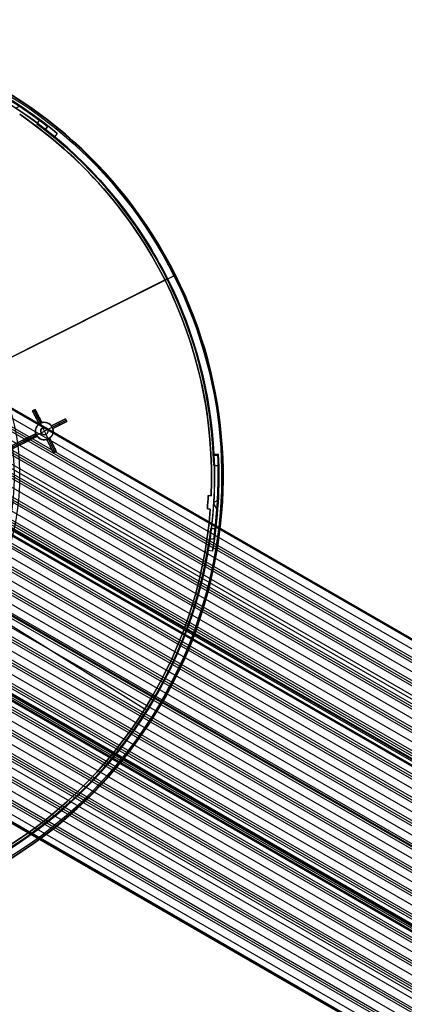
# Model space of a CAD drawing. Extents: x 16051 to 17254, y -2088 to -1046.
# Tile 60 of 62: x 16736 to 16866, y -1885 to -1550. Entities that reach past the tile are written whole.
import ezdxf

# ---------------------------------------------------------------- set-up
doc = ezdxf.new("R2010")
doc.units = 0
doc.layers.get('0').update_dxf_attribs({"linetype": 'CONTINUOUS'})
doc.layers.add('COLOR', color=7, linetype='CONTINUOUS')
doc.layers.add('LUZ', color=7, linetype='CONTINUOUS')

msp = doc.modelspace()

# ---------------------------------------------------------------- linework, layer by layer
for p, q in [((17250.9, -1981.37, 50.83), (16708.78, -1668.38, 50.83)), ((16708.86, -1668.22, 51.58), (17250.99, -1981.22, 51.58)), ((17251.07, -1981.07, 52.34), (16708.95, -1668.07, 52.34)), ((16705.85, -1673.44, 51.96), (17251.44, -1988.44, 51.96)), ((16706.24, -1672.77, 51.54), (17251.83, -1987.76, 51.54)), ((16707.51, -1670.57, 51.18), (17252.86, -1985.43, 51.18)), ((16704.14, -1676.42, 52.75), (17249.72, -1991.41, 52.75)), ((17251.05, -1989.11, 52.38), (16705.47, -1674.11, 52.38)), ((17248.39, -1993.71, 53.12), (16702.81, -1678.72, 53.12)), ((17245.65, -1998.47, 56.44), (16703.75, -1685.61, 56.44)), ((17244.96, -1999.67, 54.71), (16704.1, -1687.4, 54.71)), ((16704.6, -1688.58, 55.13), (17244.57, -2000.34, 55.13)), ((17244.18, -2001.01, 55.55), (16705.05, -1689.74, 55.55)), ((16718.76, -1688.83, 53.55), (17248, -1994.39, 53.55)), ((17247.62, -1995.06, 53.97), (16718.97, -1689.85, 53.97)), ((16706.12, -1693.43, 55.93), (17242.85, -2003.31, 55.93)), ((16717.49, -1692.06, 54.34), (17246.29, -1997.36, 54.34)), ((17241.52, -2005.62, 56.3), (16706.89, -1696.95, 56.3)), ((16707.12, -1697.98, 56.72), (17241.13, -2006.29, 56.72)), ((17240.74, -2006.96, 57.14), (16707.32, -1698.99, 57.14)), ((16707.7, -1702.28, 57.51), (17239.41, -2009.27, 57.51)), ((17238.08, -2011.57, 57.88), (16707.88, -1705.46, 57.88)), ((16707.94, -1706.38, 58.3), (17237.7, -2012.24, 58.3)), ((17237.31, -2012.91, 58.73), (16707.97, -1707.3, 58.73)), ((16707.87, -1710.31, 59.1), (17235.98, -2015.22, 59.1)), ((17236.76, -2013.87, 60.55), (16708.12, -1708.66, 60.55)), ((17231.1, -2012.46, 62.46), (16708.18, -1710.56, 62.46)), ((16708.21, -1708.52, 61.28), (17234.42, -2012.32, 61.28)), ((16708.29, -1708.37, 62.01), (17232.08, -2010.78, 62.01)), ((17232.08, -2010.78, 62.01), (16708.29, -1708.37, 62.01)), ((17228.47, -2009.56, 63.21), (16708.36, -1709.27, 63.21)), ((17234.65, -2017.52, 59.47), (16707.61, -1713.24, 59.47)), ((16708.01, -1710.85, 61), (17235.78, -2015.56, 61)), ((17233.44, -2014.01, 61.73), (16708.1, -1710.7, 61.73)), ((17233.87, -2018.86, 60.31), (16707.44, -1714.93, 60.31)), ((16707.54, -1714.09, 59.89), (17234.26, -2018.19, 59.89)), ((17231.21, -2023.47, 61.06), (16706.34, -1720.44, 61.06)), ((16706.96, -1717.72, 60.68), (17232.54, -2021.17, 60.68)), ((17230.44, -2024.82, 61.9), (16705.95, -1722.01, 61.9)), ((16706.15, -1721.22, 61.48), (17230.82, -2024.14, 61.48)), ((17227.78, -2029.42, 62.64), (16704.2, -1727.14, 62.64)), ((16705.13, -1724.6, 62.27), (17229.11, -2027.12, 62.27)), ((17227, -2030.77, 63.49), (16703.61, -1728.59, 63.49)), ((16703.91, -1727.87, 63.06), (17227.39, -2030.1, 63.06)), ((16702.49, -1731.02, 63.86), (17225.67, -2033.07, 63.86)), ((16699.08, -1736.98, 65.44), (17222.23, -2039.02, 65.44)), ((17220.13, -2042.67, 66.66), (16696.59, -1740.41, 66.66)), ((16697.08, -1739.79, 66.24), (17220.52, -2042, 66.24)), ((17220.9, -2041.33, 65.81), (16697.55, -1739.17, 65.81)), ((17224.09, -2035.81, 66.4), (16712.8, -1740.61, 66.4)), ((17224.34, -2035.37, 64.23), (16712.87, -1740.08, 64.23)), ((16694.88, -1742.49, 67.03), (17218.8, -2044.97, 67.03)), ((17223.56, -2036.72, 65.07), (16712.19, -1741.48, 65.07)), ((16712.65, -1740.85, 64.65), (17223.95, -2036.05, 64.65)), ((17216.69, -2048.62, 68.25), (16691.9, -1745.63, 68.25)), ((16692.48, -1745.07, 67.82), (17217.08, -2047.95, 67.82)), ((17217.47, -2047.28, 67.4), (16693.06, -1744.51, 67.4)), ((17213.26, -2054.57, 69.83), (16686.34, -1750.36, 69.83)), ((16687.04, -1749.86, 69.41), (17213.64, -2053.9, 69.41)), ((17214.03, -2053.23, 68.99), (16687.72, -1749.36, 68.99)), ((16689.87, -1747.53, 68.62), (17215.36, -2050.93, 68.62)), ((16680.62, -1754.09, 71), (17210.21, -2059.85, 71)), ((17210.6, -2059.18, 70.57), (16681.42, -1753.66, 70.57)), ((16682.83, -1752.56, 72.25), (17211.42, -2057.75, 72.25)), ((17209.08, -2056.2, 72.98), (16682.91, -1752.42, 72.98)), ((17206.74, -2054.66, 73.71), (16683, -1752.27, 73.71)), ((17206.74, -2054.66, 73.71), (16683, -1752.27, 73.71)), ((16683.96, -1752.06, 70.2), (17211.93, -2056.88, 70.2)), ((17204.11, -2051.75, 74.46), (16684.04, -1751.49, 74.46)), ((17212.4, -2056.06, 71.8), (16684.67, -1751.37, 71.8)), ((16684.75, -1751.23, 72.53), (17210.06, -2054.51, 72.53)), ((16684.83, -1751.08, 73.26), (17207.72, -2052.97, 73.26)), ((17207.16, -2065.13, 72.16), (16673.97, -1757.29, 72.16)), ((16676.98, -1755.96, 71.79), (17208.49, -2062.83, 71.79)), ((17209.82, -2060.53, 71.42), (16679.79, -1754.51, 71.42)), ((17202.53, -2073.15, 76.35), (16660.74, -1760.34, 76.35)), ((17202.95, -2072.43, 74.59), (16662.45, -1760.37, 74.59)), ((16663.7, -1760.2, 74.17), (17203.34, -2071.76, 74.17)), ((16664.91, -1760, 73.75), (17203.72, -2071.08, 73.75)), ((16668.6, -1759.06, 73.38), (17205.05, -2068.78, 73.38)), ((17206.38, -2066.48, 73.01), (16672, -1757.95, 73.01)), ((16673, -1757.63, 72.58), (17206.77, -2065.8, 72.58)), ((16652.59, -1765.69, 76.55), (17198.18, -2080.68, 76.55)), ((17196.08, -2084.33, 77.77), (16650.49, -1769.34, 77.77)), ((16650.88, -1768.66, 77.34), (17196.46, -2083.66, 77.34)), ((16651.26, -1767.99, 76.92), (17196.85, -2082.99, 76.92)), ((16672.58, -1769.29, 74.96), (17201.62, -2074.73, 74.96)), ((16647.83, -1773.94, 78.51), (17189.95, -2086.94, 78.51)), ((17190.06, -2086.74, 79.48), (16647.94, -1773.75, 79.48)), ((17190.18, -2086.55, 80.46), (16648.05, -1773.55, 80.46)), ((16649.16, -1771.64, 78.14), (17194.55, -2086.52, 78.14)), ((17199.51, -2078.38, 76.18), (16669.29, -1772.25, 76.18)), ((16670.96, -1772.32, 75.76), (17199.9, -2077.71, 75.76)), ((17200.29, -2077.03, 75.33), (16671.77, -1771.89, 75.33))]:
    msp.add_line(p, q)
at = {"layer": 'COLOR'}
for p, q in [((16736.07, -1579.25, -34.1), (16734.54, -1580.02, -34.1)), ((16748.63, -1588.6, -34.1), (16747.68, -1589.74, -34.1)), ((16748.63, -1588.6, -30.6), (16747.68, -1589.74, -30.6)), ((16748.63, -1588.6, -32.35), (16747.68, -1589.74, -32.35)), ((16747.68, -1589.74, -34.1), (16747.68, -1589.74, -30.6)), ((16748.15, -1589.17, -34.1), (16748.15, -1589.17, -30.6)), ((16748.63, -1588.6, -30.6), (16748.63, -1588.6, -34.1)), ((16719.05, -1671.66, 22.45), (16788.24, -1636.99, -10.54)), ((16786.11, -1638.06, -35.8), (16788.79, -1636.72, -35.8)), ((16788.79, -1636.72, -11.46), (16788.79, -1636.72, -35.8)), ((16785.21, -1638.51, -11.27), (16706.62, -1677.9, 26.2)), ((16786.11, -1638.06, -30.6), (16785.21, -1638.51, -30.6)), ((16785.21, -1638.51, -11.27), (16785.21, -1638.51, -30.6)), ((16786.11, -1638.06, -35.8), (16786.11, -1638.06, -30.6)), ((16740.19, -1682.88, 13.46), (16741.09, -1682.43, 13.04)), ((16741.09, -1682.43, 10.7), (16740.19, -1682.88, 10.7)), ((16740.19, -1682.88, 12.08), (16741.09, -1682.43, 12.08)), ((16740.19, -1682.88, 13.46), (16740.19, -1682.88, 10.7)), ((16740.19, -1682.88, 10.7), (16742.45, -1687.39, 5.66)), ((16740.64, -1682.66, 10.7), (16740.64, -1682.66, 13.25)), ((16740.64, -1682.66, 10.7), (16742.88, -1687.13, 5.7)), ((16740.71, -1683.9, 9.56), (16742.45, -1687.39, 9.56)), ((16741.09, -1682.43, 10.7), (16741.09, -1682.43, 13.04)), ((16743.35, -1686.94, 5.66), (16741.09, -1682.43, 10.7)), ((16743.35, -1686.94, 9.35), (16741.69, -1683.64, 9.35)), ((16741.32, -1685.14, 8.18), (16742.22, -1684.69, 8.18)), ((16741.32, -1685.14, 8.18), (16741.32, -1685.14, 13.21)), ((16742.22, -1684.69, 8.18), (16742.22, -1684.69, 12.8)), ((16742.88, -1687.13, 5.7), (16742.88, -1687.13, -7.3)), ((16743.67, -1688.69, -7.3), (16742.88, -1687.13, -7.3)), ((16743.35, -1686.94, 5.66), (16743.35, -1686.94, 12.53)), ((16746.65, -1688.04, 11.24), (16751.45, -1685.63, 9.03)), ((16751.45, -1685.63, 9.03), (16746.65, -1688.04, 3.66)), ((16746.65, -1688.04, 7.45), (16750.03, -1686.34, 7.45)), ((16746.91, -1688.47, 3.7), (16751.64, -1686.09, 8.99)), ((16751.83, -1686.56, 8.95), (16747.09, -1688.93, 11.11)), ((16747.09, -1688.93, 3.66), (16751.83, -1686.56, 8.95)), ((16747.09, -1688.93, 7.39), (16750.43, -1687.26, 7.39)), ((16749.05, -1686.83, 6.35), (16749.05, -1686.83, 10.14)), ((16749.5, -1687.73, 6.35), (16749.05, -1686.83, 6.35)), ((16751.45, -1685.63, 9.03), (16751.83, -1686.56, 8.95)), ((16741.54, -1691.15, -7.3), (16743.11, -1690.37, -7.3)), ((16742.45, -1687.39, 12.94), (16742.45, -1687.39, 5.66)), ((16743.11, -1690.37, -1.3), (16745.34, -1689.25, -1.3)), ((16743.11, -1690.37, -1.3), (16743.11, -1690.37, -7.3)), ((16743.67, -1688.69, -1.3), (16743.67, -1688.69, -7.3)), ((16744.79, -1690.93, -1.3), (16743.67, -1688.69, -1.3)), ((16745.34, -1689.25, -7.3), (16746.91, -1688.47, -7.3)), ((16745.34, -1689.25, -7.3), (16745.34, -1689.25, -1.3)), ((16746.65, -1688.04, 11.24), (16746.65, -1688.04, 3.66)), ((16746.91, -1688.47, 3.7), (16746.91, -1688.47, -7.3)), ((16747.09, -1688.93, 11.11), (16747.09, -1688.93, 3.66)), ((16749.46, -1687.75, 10.03), (16749.46, -1687.75, 6.3)), ((16733.27, -1694.74, 17.31), (16741.36, -1690.69, 13.65)), ((16741.02, -1690.86, 0.7), (16733.27, -1694.74, 15.7)), ((16733.5, -1695.19, 15.7), (16741.24, -1691.31, 0.7)), ((16741.81, -1691.58, 13.52), (16733.72, -1695.63, 17.17)), ((16733.72, -1695.63, 15.7), (16741.46, -1691.75, 0.7)), ((16741.36, -1690.69, 9), (16736.73, -1693.01, 9)), ((16737.59, -1693.69, 8.2), (16737.14, -1692.8, 8.2)), ((16737.21, -1693.88, 8.93), (16741.81, -1691.58, 8.93)), ((16737.32, -1692.71, 7.87), (16737.32, -1692.71, 15.49)), ((16737.76, -1693.61, 7.87), (16737.76, -1693.61, 15.35)), ((16741.36, -1690.69, 0.7), (16741.02, -1690.86, 0.7)), ((16741.46, -1691.75, 0.7), (16741.02, -1690.86, 0.7)), ((16741.63, -1691.67, 0.7), (16741.19, -1690.77, 0.7)), ((16741.24, -1691.31, 0.7), (16741.54, -1691.15, 0.7)), ((16741.36, -1690.69, 0.7), (16741.36, -1690.69, 13.65)), ((16741.46, -1691.75, 0.7), (16741.81, -1691.58, 0.7)), ((16741.54, -1691.15, -7.3), (16741.54, -1691.15, 0.7)), ((16741.81, -1691.58, 13.52), (16741.81, -1691.58, 0.7)), ((16744.79, -1690.93, -1.3), (16744.79, -1690.93, -7.3)), ((16745.57, -1692.49, -7.3), (16744.79, -1690.93, -7.3)), ((16745.1, -1692.68, 5.66), (16745.1, -1692.68, 12.2)), ((16745.1, -1692.68, 5.66), (16747.36, -1697.19, 10.7)), ((16745.1, -1692.68, 8.93), (16746.57, -1695.6, 8.93)), ((16745.57, -1692.49, 5.7), (16745.57, -1692.49, -7.3)), ((16745.57, -1692.49, 5.7), (16747.81, -1696.96, 10.7)), ((16746, -1692.23, 11.79), (16746, -1692.23, 5.66)), ((16748.26, -1696.74, 10.7), (16746, -1692.23, 5.66)), ((16747.37, -1694.97, 8.73), (16746, -1692.23, 8.73)), ((16746.23, -1694.93, 8.18), (16747.13, -1694.48, 8.18)), ((16746.23, -1694.93, 8.18), (16746.23, -1694.93, 11.83)), ((16747.13, -1694.48, 8.18), (16747.13, -1694.48, 11.43)), ((16748.26, -1696.74, 11.05), (16747.36, -1697.19, 11.45)), ((16747.36, -1697.19, 10.7), (16748.26, -1696.74, 10.7)), ((16747.36, -1697.19, 11.07), (16748.21, -1696.76, 11.07)), ((16747.36, -1697.19, 10.7), (16747.36, -1697.19, 11.45)), ((16747.81, -1696.96, 11.25), (16747.81, -1696.96, 10.7)), ((16748.26, -1696.74, 10.7), (16748.26, -1696.74, 11.05)), ((16801.82, -1697.76, -30.6), (16803.3, -1697.69, -30.6)), ((16801.82, -1697.76, -34.1), (16803.3, -1697.69, -34.1)), ((16803.3, -1697.69, -32.35), (16801.82, -1697.76, -32.35)), ((16801.82, -1697.76, -30.6), (16801.82, -1697.76, -34.1)), ((16802.56, -1697.72, -34.1), (16802.56, -1697.72, -30.6)), ((16803.3, -1697.69, -34.1), (16803.3, -1697.69, -30.6)), ((16799.75, -1714, -10.84), (16799.75, -1714, -30.6)), ((16799.86, -1711.75, -10.84), (16800.86, -1711.81, -11.27)), ((16799.86, -1711.75, -30.6), (16799.86, -1711.75, -10.84)), ((16799.86, -1711.75, -30.6), (16800.86, -1711.81, -30.6)), ((16800.86, -1711.81, -20.72), (16799.86, -1711.75, -20.72)), ((16800.36, -1711.78, -30.6), (16800.36, -1711.78, -11.06)), ((16800.86, -1711.81, -11.27), (16800.86, -1711.81, -30.6)), ((16803.27, -1713.34, -34.1), (16801.74, -1714.11, -34.1)), ((16800.59, -1716.3, -11.27), (16799.6, -1716.24, -10.84)), ((16799.6, -1716.24, -10.84), (16799.6, -1716.24, -30.6)), ((16800.59, -1716.3, -30.6), (16799.6, -1716.24, -30.6)), ((16799.6, -1716.24, -20.72), (16800.59, -1716.3, -20.72)), ((16800.1, -1716.27, -30.6), (16800.1, -1716.27, -11.06)), ((16800.59, -1716.3, -30.6), (16800.59, -1716.3, -11.27)), ((16803.04, -1716.91, -34.1), (16801.73, -1714.3, -34.1)), ((16803.22, -1714.2, -30.6), (16803.22, -1714.2, -34.1)), ((16799.89, -1730.36, -34.1), (16799.89, -1730.36, -30.6)), ((16801.35, -1730.61, -34.1), (16799.89, -1730.36, -34.1)), ((16801.35, -1730.61, -30.6), (16799.89, -1730.36, -30.6)), ((16801.35, -1730.61, -32.35), (16799.89, -1730.36, -32.35)), ((16800.62, -1730.49, -34.1), (16800.62, -1730.49, -30.6)), ((16801.35, -1730.61, -30.6), (16801.35, -1730.61, -34.1))]:
    msp.add_line(p, q, dxfattribs=at)
for points in [[(16743.35, -1686.94, 12.53), (16743.46, -1686.91, 12.48), (16743.57, -1686.88, 12.43), (16743.68, -1686.86, 12.38), (16743.73, -1686.85, 12.36), (16743.79, -1686.84, 12.34), (16743.84, -1686.83, 12.31), (16743.9, -1686.83, 12.29), (16744.01, -1686.82, 12.24), (16744.13, -1686.81, 12.19), (16744.24, -1686.81, 12.15), (16744.3, -1686.81, 12.12), (16744.35, -1686.81, 12.1), (16744.41, -1686.82, 12.08), (16744.47, -1686.82, 12.05), (16744.52, -1686.82, 12.03), (16744.58, -1686.83, 12.01), (16744.64, -1686.84, 11.98), (16744.69, -1686.85, 11.96), (16744.75, -1686.86, 11.94), (16744.81, -1686.87, 11.91), (16744.86, -1686.88, 11.89), (16744.92, -1686.89, 11.87), (16744.97, -1686.9, 11.85), (16745.03, -1686.92, 11.83), (16745.08, -1686.93, 11.8), (16745.14, -1686.95, 11.78), (16745.19, -1686.97, 11.76), (16745.25, -1686.99, 11.74), (16745.3, -1687.01, 11.72), (16745.35, -1687.03, 11.7), (16745.41, -1687.05, 11.68), (16745.46, -1687.08, 11.66), (16745.51, -1687.1, 11.64), (16745.57, -1687.13, 11.62), (16745.62, -1687.15, 11.6), (16745.67, -1687.18, 11.58), (16745.72, -1687.21, 11.56), (16745.77, -1687.24, 11.54), (16745.82, -1687.27, 11.52), (16745.87, -1687.3, 11.5), (16745.92, -1687.33, 11.49), (16745.97, -1687.37, 11.47), (16746.01, -1687.4, 11.45), (16746.06, -1687.44, 11.43), (16746.11, -1687.47, 11.42), (16746.15, -1687.51, 11.4), (16746.2, -1687.55, 11.39), (16746.24, -1687.59, 11.37), (16746.29, -1687.63, 11.36), (16746.33, -1687.67, 11.34), (16746.37, -1687.71, 11.33), (16746.41, -1687.76, 11.31), (16746.45, -1687.8, 11.3), (16746.49, -1687.85, 11.29), (16746.53, -1687.89, 11.27), (16746.57, -1687.94, 11.26), (16746.61, -1687.99, 11.25), (16746.65, -1688.04, 11.24)], [(16741.36, -1690.69, 13.65), (16741.34, -1690.63, 13.65), (16741.32, -1690.57, 13.66), (16741.31, -1690.52, 13.66), (16741.3, -1690.46, 13.66), (16741.28, -1690.4, 13.66), (16741.27, -1690.34, 13.66), (16741.26, -1690.28, 13.66), (16741.25, -1690.22, 13.66), (16741.25, -1690.17, 13.66), (16741.24, -1690.11, 13.66), (16741.23, -1690.05, 13.66), (16741.23, -1689.99, 13.65), (16741.23, -1689.93, 13.65), (16741.23, -1689.87, 13.65), (16741.23, -1689.81, 13.64), (16741.23, -1689.75, 13.64), (16741.23, -1689.69, 13.63), (16741.23, -1689.63, 13.63), (16741.23, -1689.57, 13.62), (16741.24, -1689.51, 13.62), (16741.25, -1689.46, 13.61), (16741.25, -1689.4, 13.6), (16741.26, -1689.34, 13.59), (16741.27, -1689.28, 13.58), (16741.28, -1689.22, 13.58), (16741.3, -1689.17, 13.57), (16741.31, -1689.11, 13.56), (16741.32, -1689.05, 13.55), (16741.34, -1689, 13.54), (16741.35, -1688.94, 13.52), (16741.37, -1688.88, 13.51), (16741.39, -1688.83, 13.5), (16741.41, -1688.77, 13.49), (16741.43, -1688.72, 13.48), (16741.45, -1688.67, 13.46), (16741.48, -1688.61, 13.45), (16741.5, -1688.56, 13.43), (16741.52, -1688.51, 13.42), (16741.55, -1688.46, 13.41), (16741.57, -1688.4, 13.39), (16741.6, -1688.35, 13.37), (16741.63, -1688.3, 13.36), (16741.66, -1688.26, 13.34), (16741.69, -1688.21, 13.33), (16741.72, -1688.16, 13.31), (16741.75, -1688.11, 13.29), (16741.79, -1688.07, 13.28), (16741.82, -1688.02, 13.26), (16741.85, -1687.97, 13.24), (16741.89, -1687.93, 13.22), (16741.92, -1687.89, 13.2), (16741.96, -1687.84, 13.18), (16742, -1687.8, 13.16), (16742.04, -1687.76, 13.15), (16742.07, -1687.72, 13.13), (16742.11, -1687.68, 13.11), (16742.15, -1687.64, 13.09), (16742.19, -1687.6, 13.07), (16742.24, -1687.56, 13.05), (16742.28, -1687.53, 13.03), (16742.32, -1687.49, 13), (16742.36, -1687.46, 12.98), (16742.45, -1687.39, 12.94)], [(16747.09, -1688.93, 11.11), (16747.11, -1688.99, 11.11), (16747.13, -1689.05, 11.11), (16747.14, -1689.1, 11.11), (16747.15, -1689.16, 11.11), (16747.17, -1689.22, 11.1), (16747.18, -1689.28, 11.1), (16747.19, -1689.34, 11.1), (16747.2, -1689.39, 11.1), (16747.2, -1689.45, 11.11), (16747.21, -1689.51, 11.11), (16747.22, -1689.57, 11.11), (16747.22, -1689.63, 11.11), (16747.22, -1689.69, 11.11), (16747.23, -1689.75, 11.12), (16747.23, -1689.81, 11.12), (16747.23, -1689.87, 11.13), (16747.22, -1689.93, 11.13), (16747.22, -1689.99, 11.14), (16747.22, -1690.04, 11.14), (16747.21, -1690.1, 11.15), (16747.21, -1690.16, 11.15), (16747.2, -1690.22, 11.16), (16747.19, -1690.28, 11.17), (16747.18, -1690.34, 11.18), (16747.17, -1690.39, 11.18), (16747.16, -1690.45, 11.19), (16747.14, -1690.51, 11.2), (16747.13, -1690.56, 11.21), (16747.11, -1690.62, 11.22), (16747.1, -1690.68, 11.23), (16747.08, -1690.73, 11.24), (16747.06, -1690.79, 11.26), (16747.04, -1690.84, 11.27), (16747.02, -1690.9, 11.28), (16747, -1690.95, 11.29), (16746.98, -1691.01, 11.3), (16746.95, -1691.06, 11.32), (16746.93, -1691.11, 11.33), (16746.9, -1691.16, 11.35), (16746.88, -1691.21, 11.36), (16746.85, -1691.26, 11.37), (16746.82, -1691.31, 11.39), (16746.79, -1691.36, 11.4), (16746.76, -1691.41, 11.42), (16746.73, -1691.46, 11.44), (16746.7, -1691.51, 11.45), (16746.67, -1691.55, 11.47), (16746.63, -1691.6, 11.49), (16746.6, -1691.64, 11.5), (16746.56, -1691.69, 11.52), (16746.53, -1691.73, 11.54), (16746.49, -1691.78, 11.56), (16746.45, -1691.82, 11.58), (16746.42, -1691.86, 11.59), (16746.38, -1691.9, 11.61), (16746.34, -1691.94, 11.63), (16746.3, -1691.98, 11.65), (16746.26, -1692.02, 11.67), (16746.22, -1692.06, 11.69), (16746.17, -1692.09, 11.71), (16746.13, -1692.13, 11.73), (16746.09, -1692.16, 11.75), (16746.04, -1692.2, 11.77), (16746, -1692.23, 11.79)], [(16745.1, -1692.68, 12.2), (16744.99, -1692.71, 12.24), (16744.88, -1692.74, 12.29), (16744.83, -1692.75, 12.32), (16744.77, -1692.76, 12.34), (16744.72, -1692.77, 12.36), (16744.66, -1692.78, 12.39), (16744.61, -1692.79, 12.41), (16744.55, -1692.79, 12.44), (16744.44, -1692.8, 12.48), (16744.32, -1692.81, 12.53), (16744.21, -1692.81, 12.58), (16744.15, -1692.81, 12.6), (16744.1, -1692.81, 12.63), (16744.04, -1692.8, 12.65), (16743.98, -1692.8, 12.68), (16743.93, -1692.79, 12.7), (16743.87, -1692.79, 12.72), (16743.81, -1692.78, 12.75), (16743.76, -1692.77, 12.77), (16743.7, -1692.76, 12.79), (16743.64, -1692.75, 12.82), (16743.59, -1692.74, 12.84), (16743.53, -1692.73, 12.86), (16743.48, -1692.71, 12.88), (16743.42, -1692.7, 12.91), (16743.37, -1692.68, 12.93), (16743.31, -1692.67, 12.95), (16743.26, -1692.65, 12.97), (16743.2, -1692.63, 13), (16743.15, -1692.61, 13.02), (16743.1, -1692.59, 13.04), (16743.04, -1692.57, 13.06), (16742.99, -1692.54, 13.08), (16742.94, -1692.52, 13.1), (16742.88, -1692.49, 13.12), (16742.83, -1692.47, 13.14), (16742.78, -1692.44, 13.16), (16742.73, -1692.41, 13.18), (16742.68, -1692.38, 13.2), (16742.63, -1692.35, 13.22), (16742.58, -1692.32, 13.24), (16742.53, -1692.29, 13.26), (16742.48, -1692.25, 13.28), (16742.44, -1692.22, 13.29), (16742.39, -1692.18, 13.31), (16742.34, -1692.15, 13.33), (16742.3, -1692.11, 13.35), (16742.25, -1692.07, 13.36), (16742.21, -1692.03, 13.38), (16742.16, -1691.99, 13.4), (16742.12, -1691.95, 13.41), (16742.08, -1691.91, 13.43), (16742.04, -1691.86, 13.44), (16742, -1691.82, 13.46), (16741.96, -1691.77, 13.47), (16741.92, -1691.73, 13.48), (16741.88, -1691.68, 13.5), (16741.84, -1691.63, 13.51), (16741.81, -1691.58, 13.52)]]:
    msp.add_polyline3d(points, dxfattribs=at)
at = {"layer": 'COLOR', "extrusion": (0, 0, -1)}
for centre, radius, start, end in [((-16652, -1705.27, 10.54), 152.39, 333.3816, 153.3816), ((-16652, -1705.27, 34.1), 150, 117.1316, 129.6316), ((-16652, -1705.27, 30.6), 151.48, 117.1316, 129.6316), ((-16652, -1705.27, 32.35), 151.48, 117.1316, 129.6316), ((-16652, -1705.27, 20.93), 149, 124.2468, 182.5163), ((-16652, -1705.27, 30.6), 150, 129.6316, 153.3816), ((-16652, -1705.27, 33.2), 150, 129.6316, 153.3816), ((-16652, -1705.27, 10.54), 152.39, 153.3816, 333.3816), ((-16652, -1705.27, 30.6), 150, 153.3816, 177.1316), ((-16652, -1705.27, 33.2), 150, 153.3816, 177.1316), ((-16652, -1705.27, -18.69), 83.82, 153.3816, 333.3816), ((-16744.23, -1689.81, -3.18), 3, 342.9756, 153.3816), ((-16744.23, -1689.81, -3.11), 3, 153.3816, 323.7875), ((-16744.23, -1689.81, 1.3), 1.25, 333.3816, 153.3816), ((-16744.23, -1689.81, 4.3), 1.25, 333.3816, 153.3816), ((-16744.23, -1689.81, 1.3), 1.25, 153.3816, 333.3816), ((-16744.23, -1689.81, 4.3), 1.25, 153.3816, 333.3816), ((-16744.23, -1689.81, -0.7), 3, 333.3816, 342.9756), ((-16744.23, -1689.81, -0.7), 3, 323.7875, 333.3816), ((-16652, -1705.27, -17.31), 81.95, 172.6204, 224.1235), ((-16652, -1705.27, 34.1), 150, 177.1316, 189.6316), ((-16652, -1705.27, 30.6), 151.48, 177.1316, 189.6316), ((-16652, -1705.27, 32.35), 151.48, 177.1316, 189.6316), ((-16652, -1705.27, 20.72), 148, 182.5105, 184.2527), ((-16652, -1705.27, 20.93), 149, 184.2468, 242.5163), ((-16652, -1705.27, 30.6), 150, 189.6316, 237.1316), ((-16652, -1705.27, 33.2), 150, 189.6316, 237.1316)]:
    msp.add_arc(centre, radius, start, end, dxfattribs=at)
at = {"layer": 'COLOR'}
for centre, radius, start, end in [((16652, -1705.27, -35.8), 153, 26.6184, 206.6184), ((16652, -1705.27, -11.46), 153, 26.6184, 206.6184), ((16652, -1705.27, -23.63), 153, 26.6184, 206.6184), ((16652, -1705.27, -10.91), 152.83, 26.6184, 206.6184), ((16652, -1705.27, -35.8), 150, 26.6184, 206.6184), ((16652, -1705.27, -34.1), 151.48, 50.3684, 62.8684), ((16652, -1705.27, -11.27), 149, 26.6184, 55.7532), ((16652, -1705.27, -30.6), 149, 357.4837, 55.7532), ((16652, -1705.27, -11.46), 153, 206.6184, 26.6184), ((16652, -1705.27, -35.8), 153, 206.6184, 26.6184), ((16652, -1705.27, -23.63), 153, 206.6184, 26.6184), ((16652, -1705.27, -10.91), 152.83, 206.6184, 26.6184), ((16652, -1705.27, -35.8), 150, 206.6184, 26.6184), ((16652, -1705.27, -11.27), 149, 357.4837, 26.6184), ((16744.23, -1689.81, -7.3), 3, 26.6184, 206.6184), ((16744.23, -1689.81, -7.3), 3, 206.6184, 26.6184), ((16744.23, -1689.81, -7.3), 1.25, 26.6184, 206.6184), ((16744.23, -1689.81, -7.3), 1.25, 206.6184, 26.6184), ((16652, -1705.27, -34.1), 151.48, 350.3684, 2.8684), ((16652, -1705.27, -10.84), 148, 355.7473, 357.4895), ((16652, -1705.27, -30.6), 148, 355.7473, 357.4895), ((16652, -1705.27, -11.27), 149, 297.4837, 355.7532), ((16652, -1705.27, -30.6), 149, 297.4837, 355.7532)]:
    msp.add_arc(centre, radius, start, end, dxfattribs=at)
at = {"layer": 'COLOR', "extrusion": (0.448047, -0.89401, 9.73194e-13)}
msp.add_arc((14275.02, -11.46, 8985.4), 1, 0, 66.9149, dxfattribs=at)
at = {"layer": 'COLOR', "extrusion": (-0.89401, -0.448047, -9.35277e-09)}
msp.add_arc((8983.81, -217.25, -14211.9), 231.67, 83.5223, 84.7758, dxfattribs=at)
at = {"layer": 'COLOR', "extrusion": (0.89401, 0.448047, -1.2652e-09)}
msp.add_arc((-8983.84, -219.76, 14212.9), 233.75, 95.1689, 96.4111, dxfattribs=at)
at = {"layer": 'COLOR', "extrusion": (-0.316817, 0.632161, -0.707107)}
msp.add_arc((-14212.4, -6369.07, -6374.99), 2.14, 76.4635, 103.5365, dxfattribs=at)
at = {"layer": 'COLOR', "extrusion": (0.632161, 0.316817, -0.707107)}
for start, end in [(76.4986, 89.9649), (90.0351, 103.5014)]:
    msp.add_arc((-9012.9, 10052.27, 10049.19), 2.15, start, end, dxfattribs=at)
at = {"layer": 'COLOR', "extrusion": (0.316817, -0.632161, -0.707107)}
msp.add_arc((14212.4, 6377.1, 6371.17), 2.14, 76.4635, 103.5365, dxfattribs=at)
at = {"layer": 'COLOR', "extrusion": (-0.89401, -0.448047, -7.4334e-10)}
msp.add_arc((8980.04, -246.79, -14211.9), 261.45, 81.0095, 82.1265, dxfattribs=at)
at = {"layer": 'COLOR', "extrusion": (0.89401, 0.448047, -7.06265e-08)}
msp.add_arc((-8980.16, -248.94, 14212.9), 263.17, 97.7959, 98.9054, dxfattribs=at)
at = {"layer": 'LUZ'}
for p, q in [((16742.47, -1584.06, -34.05), (16741.7, -1585.29, -34.05)), ((16742.47, -1584.06, -32.55), (16741.7, -1585.29, -32.55)), ((16742.47, -1584.06, -33.3), (16741.7, -1585.29, -33.3)), ((16741.7, -1585.29, -32.55), (16741.7, -1585.29, -34.05)), ((16742.09, -1584.68, -34.05), (16742.09, -1584.68, -32.55)), ((16742.47, -1584.06, -34.05), (16742.47, -1584.06, -32.55)), ((16744.52, -1587.45, -32.55), (16745.32, -1586.24, -32.55)), ((16745.32, -1586.24, -31.05), (16744.52, -1587.45, -31.05)), ((16744.52, -1587.45, -31.8), (16745.32, -1586.24, -31.8)), ((16745.32, -1586.24, -32.55), (16745.32, -1586.24, -31.05)), ((16744.52, -1587.45, -32.55), (16744.52, -1587.45, -31.05)), ((16744.92, -1586.85, -32.55), (16744.92, -1586.85, -31.05)), ((16524.96, -1625.89, -34.05), (16779.04, -1784.64, -34.05)), ((16524.96, -1625.89, -32.55), (16779.04, -1784.64, -32.55)), ((16518.11, -1772.45, -31.05), (16785.9, -1638.09, -31.05)), ((16785.9, -1638.09, -32.55), (16518.11, -1772.45, -32.55)), ((16785.9, -1638.09, -32.55), (16785.9, -1638.09, -31.05)), ((16801.63, -1697.98, -32.55), (16803.08, -1698.03, -32.55)), ((16801.63, -1697.98, -34.05), (16803.08, -1698.03, -34.05)), ((16801.63, -1697.98, -34.05), (16801.63, -1697.98, -32.55)), ((16803.08, -1698.03, -33.3), (16801.63, -1697.98, -33.3)), ((16802.35, -1698, -34.05), (16802.35, -1698, -32.55)), ((16803.08, -1698.03, -34.05), (16803.08, -1698.03, -32.55)), ((16803.21, -1701.61, -32.55), (16801.76, -1701.53, -32.55)), ((16801.76, -1701.53, -32.55), (16801.76, -1701.53, -31.05)), ((16801.76, -1701.53, -31.05), (16803.21, -1701.61, -31.05)), ((16803.21, -1701.61, -31.8), (16801.76, -1701.53, -31.8)), ((16802.48, -1701.57, -32.55), (16802.48, -1701.57, -31.05)), ((16803.21, -1701.61, -32.55), (16803.21, -1701.61, -31.05)), ((16803.16, -1710.54, -32.55), (16803.16, -1710.54, -34.05)), ((16802.99, -1714.12, -32.55), (16802.99, -1714.12, -31.05)), ((16800.75, -1722.96, -34.05), (16800.75, -1722.96, -32.55)), ((16802.21, -1723.01, -32.55), (16800.75, -1722.96, -32.55)), ((16802.21, -1723.01, -34.05), (16800.75, -1722.96, -34.05)), ((16800.75, -1722.96, -33.3), (16802.21, -1723.01, -33.3)), ((16801.48, -1722.99, -34.05), (16801.48, -1722.99, -32.55)), ((16802.21, -1723.01, -34.05), (16802.21, -1723.01, -32.55)), ((16800.29, -1726.48, -32.55), (16800.29, -1726.48, -31.05)), ((16800.29, -1726.48, -32.55), (16801.75, -1726.57, -32.55)), ((16801.75, -1726.57, -31.05), (16800.29, -1726.48, -31.05)), ((16800.29, -1726.48, -31.8), (16801.75, -1726.57, -31.8)), ((16801.02, -1726.53, -32.55), (16801.02, -1726.53, -31.05)), ((16801.75, -1726.57, -32.55), (16801.75, -1726.57, -31.05)), ((16779.04, -1784.64, -32.55), (16779.04, -1784.64, -34.05))]:
    msp.add_line(p, q, dxfattribs=at)
at = {"layer": 'LUZ', "extrusion": (0, 0, -1)}
for centre, radius, start, end in [((-16652, -1705.27, 34.05), 151.25, 117.2568, 126.738), ((-16652, -1705.27, 33.3), 151.25, 117.2568, 126.738), ((-16652, -1705.27, 32.55), 151.25, 118.6149, 126.738), ((-16652, -1705.27, 31.05), 151.25, 118.6149, 128.0961), ((-16652, -1705.27, 34.05), 149.8, 126.784, 177.2108), ((-16652, -1705.27, 32.55), 149.8, 126.784, 128.142), ((-16652, -1705.27, 33.3), 149.8, 126.784, 177.2108), ((-16652, -1705.27, 32.55), 149.8, 128.142, 177.2108), ((-16652, -1705.27, 31.05), 149.8, 128.142, 178.5689), ((-16652, -1705.27, 34.05), 151.25, 177.2568, 186.738), ((-16652, -1705.27, 33.3), 151.25, 177.2568, 186.738), ((-16652, -1705.27, 32.55), 151.25, 177.2568, 178.6149), ((-16652, -1705.27, 31.05), 151.25, 178.6149, 188.0961), ((-16652, -1705.27, 32.55), 151.25, 178.6149, 186.738), ((-16652, -1705.27, 33.3), 149.8, 186.784, 211.9974), ((-16652, -1705.27, 32.55), 149.8, 186.784, 188.142), ((-16652, -1705.27, 31.05), 149.8, 188.142, 238.5689), ((-16652, -1705.27, 32.55), 149.8, 188.142, 211.9974), ((-16652, -1705.27, 32.55), 149.8, 211.9974, 237.2108), ((-16652, -1705.27, 34.05), 149.8, 211.9974, 237.2108), ((-16652, -1705.27, 33.3), 149.8, 211.9974, 237.2108)]:
    msp.add_arc(centre, radius, start, end, dxfattribs=at)
at = {"layer": 'LUZ'}
for centre, radius, start, end in [((16652, -1705.27, -32.55), 151.25, 53.262, 61.3851), ((16652, -1705.27, -31.8), 151.25, 51.9039, 61.3851), ((16652, -1705.27, -32.55), 151.25, 51.9039, 53.262), ((16652, -1705.27, -32.55), 149.8, 2.7892, 51.858), ((16652, -1705.27, -31.8), 149.8, 1.4311, 51.858), ((16652, -1705.27, -32.55), 149.8, 1.4311, 2.7892), ((16652, -1705.27, -31.8), 151.25, 351.9039, 1.3851), ((16652, -1705.27, -32.55), 151.25, 353.262, 1.3851), ((16652, -1705.27, -34.05), 149.8, 328.0026, 353.216), ((16652, -1705.27, -32.55), 151.25, 351.9039, 353.262), ((16652, -1705.27, -31.8), 149.8, 301.4311, 351.858), ((16652, -1705.27, -32.55), 149.8, 328.0026, 351.858), ((16652, -1705.27, -32.55), 149.8, 302.7892, 328.0026)]:
    msp.add_arc(centre, radius, start, end, dxfattribs=at)

doc.saveas('drawing.dxf')
